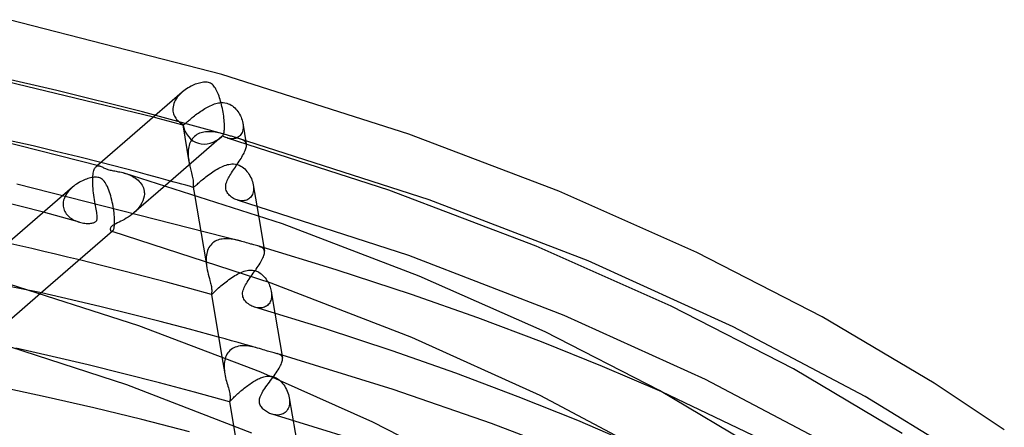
# Model space of a CAD drawing. Header units: millimetres. Extents: x -221 to 221, y -112 to 248.
# Tile 78 of 79: x 70 to 136, y 213 to 240. Entities that reach past the tile are written whole.
import ezdxf

# ---------------------------------------------------------------- set-up
doc = ezdxf.new("R2010")
doc.units = ezdxf.units.MM
doc.layers.add('HIDDEN', color=7, linetype='Continuous')
doc.layers.add('THICK', color=7, linetype='Continuous')

msp = doc.modelspace()

# ---------------------------------------------------------------- linework, layer by layer
at = {"layer": 'HIDDEN'}
for p, q in [((72.216, 235.326), (66.345, 236.655)), ((77.971, 233.887), (72.216, 235.326)), ((80.312, 234.86), (80.242, 234.759)), ((80.391, 234.958), (80.312, 234.86)), ((80.476, 235.052), (80.391, 234.958)), ((80.566, 235.142), (80.476, 235.052)), ((80.663, 235.228), (80.566, 235.142)), ((80.014, 234.104), (80.013, 234.09)), ((80.025, 234.215), (80.014, 234.104)), ((80.048, 234.327), (80.025, 234.215)), ((80.082, 234.438), (80.048, 234.327)), ((80.126, 234.547), (80.082, 234.438)), ((80.179, 234.654), (80.126, 234.547)), ((80.242, 234.759), (80.179, 234.654)), ((82.069, 234.042), (82.16, 234.098)), ((82.16, 234.098), (82.252, 234.152)), ((82.252, 234.152), (82.345, 234.204)), ((82.345, 234.204), (82.438, 234.253)), ((82.438, 234.253), (82.531, 234.298)), ((82.531, 234.298), (82.624, 234.34)), ((82.624, 234.34), (82.717, 234.378)), ((82.717, 234.378), (82.809, 234.412)), ((82.809, 234.412), (82.901, 234.442)), ((82.901, 234.442), (82.992, 234.466)), ((82.992, 234.466), (83.082, 234.485)), ((83.082, 234.485), (83.176, 234.5)), ((83.176, 234.5), (83.28, 234.508)), ((83.28, 234.508), (83.393, 234.508)), ((83.393, 234.508), (83.514, 234.495)), ((83.514, 234.495), (83.642, 234.466)), ((83.642, 234.466), (83.74, 234.433)), ((83.74, 234.433), (83.834, 234.391)), ((83.834, 234.391), (83.925, 234.34)), ((83.925, 234.34), (84.012, 234.282)), ((84.012, 234.282), (84.095, 234.216)), ((84.095, 234.216), (84.174, 234.145)), ((84.174, 234.145), (84.249, 234.067)), ((83.612, 232.34), (77.971, 233.887)), ((79.039, 233.443), (78.707, 233.534)), ((79.371, 233.352), (79.039, 233.443)), ((80.013, 234.09), (80.013, 234.076)), ((80.013, 234.076), (80.013, 234.062)), ((80.013, 234.062), (80.013, 234.048)), ((80.013, 234.048), (80.013, 234.034)), ((80.013, 234.034), (80.013, 234.02)), ((80.013, 234.02), (80.02, 233.931)), ((80.02, 233.931), (80.034, 233.843)), ((80.034, 233.843), (80.055, 233.758)), ((80.055, 233.758), (80.084, 233.676)), ((80.084, 233.676), (80.119, 233.597)), ((80.119, 233.597), (80.161, 233.521)), ((80.161, 233.521), (80.209, 233.449)), ((80.209, 233.449), (80.263, 233.38)), ((81.243, 233.436), (81.314, 233.495)), ((81.314, 233.495), (81.389, 233.555)), ((81.389, 233.555), (81.466, 233.616)), ((81.466, 233.616), (81.546, 233.678)), ((81.546, 233.678), (81.629, 233.74)), ((81.629, 233.74), (81.713, 233.802)), ((81.713, 233.802), (81.8, 233.864)), ((81.8, 233.864), (81.888, 233.924)), ((81.888, 233.924), (81.978, 233.984)), ((81.978, 233.984), (82.069, 234.042)), ((84.249, 234.067), (84.319, 233.986)), ((84.319, 233.986), (84.383, 233.9)), ((84.383, 233.9), (84.443, 233.812)), ((84.443, 233.812), (84.498, 233.72)), ((84.498, 233.72), (84.547, 233.626)), ((84.547, 233.626), (84.592, 233.53)), ((84.592, 233.53), (84.631, 233.431)), ((79.702, 233.26), (79.371, 233.352)), ((80.033, 233.168), (79.702, 233.26)), ((80.363, 233.076), (80.033, 233.168)), ((80.263, 233.38), (80.321, 233.314)), ((80.321, 233.314), (80.384, 233.253)), ((80.693, 232.983), (80.363, 233.076)), ((80.384, 233.253), (80.451, 233.195)), ((80.451, 233.195), (80.523, 233.141)), ((80.523, 233.141), (80.597, 233.091)), ((80.597, 233.091), (80.675, 233.045)), ((80.675, 233.045), (80.675, 233.037)), ((80.675, 233.037), (80.675, 233.03)), ((80.675, 233.03), (80.675, 233.024)), ((80.675, 233.024), (80.676, 233.018)), ((80.676, 233.018), (80.676, 233.012)), ((80.676, 233.012), (80.677, 233.007)), ((80.677, 233.007), (80.679, 233.001)), ((80.677, 233.007), (81.095, 230.535)), ((80.679, 233.001), (80.68, 232.996)), ((80.68, 232.996), (80.682, 232.991)), ((80.682, 232.991), (80.685, 232.988)), ((80.685, 232.988), (80.688, 232.985)), ((80.688, 232.985), (80.692, 232.984)), ((80.692, 232.984), (80.701, 232.984)), ((80.701, 232.984), (80.714, 232.988)), ((80.714, 232.988), (80.73, 232.997)), ((80.73, 232.997), (80.749, 233.011)), ((80.749, 233.011), (80.772, 233.029)), ((80.772, 233.029), (80.799, 233.051)), ((80.799, 233.051), (80.83, 233.078)), ((80.83, 233.078), (80.866, 233.11)), ((80.866, 233.11), (80.906, 233.145)), ((80.906, 233.145), (80.951, 233.185)), ((80.951, 233.185), (81, 233.229)), ((81, 233.229), (81.055, 233.276)), ((81.055, 233.276), (81.113, 233.327)), ((81.113, 233.327), (81.176, 233.38)), ((81.176, 233.38), (81.243, 233.436)), ((84.631, 233.431), (84.665, 233.332)), ((84.665, 233.332), (84.692, 233.231)), ((84.692, 233.231), (84.713, 233.131)), ((84.713, 233.131), (84.727, 233.034)), ((84.715, 233.121), (84.948, 231.742)), ((84.727, 233.034), (84.734, 232.938)), ((84.734, 232.845), (84.728, 232.754)), ((84.734, 232.938), (84.734, 232.845)), ((81.403, 232.165), (81.338, 232.089)), ((81.474, 232.234), (81.403, 232.165)), ((81.551, 232.296), (81.474, 232.234)), ((81.633, 232.352), (81.551, 232.296)), ((81.72, 232.4), (81.633, 232.352)), ((81.811, 232.441), (81.72, 232.4)), ((81.905, 232.475), (81.811, 232.441)), ((82.003, 232.502), (81.905, 232.475)), ((82.103, 232.523), (82.003, 232.502)), ((82.206, 232.538), (82.103, 232.523)), ((82.311, 232.547), (82.206, 232.538)), ((82.418, 232.551), (82.311, 232.547)), ((82.526, 232.549), (82.418, 232.551)), ((82.635, 232.543), (82.526, 232.549)), ((82.744, 232.532), (82.635, 232.543)), ((82.854, 232.517), (82.744, 232.532)), ((82.965, 232.498), (82.854, 232.517)), ((83.074, 232.477), (82.965, 232.498)), ((83.184, 232.453), (83.074, 232.477)), ((83.292, 232.426), (83.184, 232.453)), ((83.4, 232.399), (83.292, 232.426)), ((83.506, 232.37), (83.4, 232.399)), ((83.61, 232.34), (83.506, 232.37)), ((83.657, 232.128), (83.577, 232.157)), ((83.681, 232.32), (83.61, 232.34)), ((83.738, 232.105), (83.657, 232.128)), ((83.751, 232.299), (83.681, 232.32)), ((83.82, 232.279), (83.751, 232.299)), ((83.888, 232.259), (83.82, 232.279)), ((83.956, 232.24), (83.888, 232.259)), ((84.022, 232.22), (83.956, 232.24)), ((84.084, 232.202), (84.022, 232.22)), ((84.145, 232.185), (84.084, 232.202)), ((84.204, 232.168), (84.145, 232.185)), ((84.26, 232.152), (84.204, 232.168)), ((84.29, 232.127), (84.217, 232.103)), ((84.315, 232.137), (84.26, 232.152)), ((84.359, 232.159), (84.29, 232.127)), ((84.367, 232.122), (84.315, 232.137)), ((84.424, 232.199), (84.359, 232.159)), ((97.237, 227.982), (84.365, 232.122)), ((84.442, 232.099), (84.367, 232.122)), ((84.484, 232.246), (84.424, 232.199)), ((84.539, 232.301), (84.484, 232.246)), ((84.587, 232.362), (84.539, 232.301)), ((84.629, 232.429), (84.587, 232.362)), ((84.665, 232.503), (84.629, 232.429)), ((84.693, 232.582), (84.665, 232.503)), ((84.714, 232.666), (84.693, 232.582)), ((84.728, 232.754), (84.714, 232.666)), ((81.086, 231.527), (81.067, 231.422)), ((81.111, 231.631), (81.086, 231.527)), ((81.143, 231.731), (81.111, 231.631)), ((81.181, 231.828), (81.143, 231.731)), ((81.227, 231.92), (81.181, 231.828)), ((81.279, 232.007), (81.227, 231.92)), ((81.338, 232.089), (81.279, 232.007)), ((83.82, 232.088), (83.738, 232.105)), ((83.902, 232.077), (83.82, 232.088)), ((83.983, 232.073), (83.902, 232.077)), ((84.063, 232.076), (83.983, 232.073)), ((84.141, 232.086), (84.063, 232.076)), ((84.217, 232.103), (84.141, 232.086)), ((84.512, 232.078), (84.442, 232.099)), ((84.577, 232.056), (84.512, 232.078)), ((84.638, 232.033), (84.577, 232.056)), ((84.694, 232.009), (84.638, 232.033)), ((84.745, 231.983), (84.694, 232.009)), ((84.791, 231.955), (84.745, 231.983)), ((84.832, 231.924), (84.791, 231.955)), ((84.867, 231.891), (84.832, 231.924)), ((84.897, 231.854), (84.867, 231.891)), ((84.921, 231.813), (84.897, 231.854)), ((84.939, 231.769), (84.921, 231.813)), ((84.951, 231.72), (84.939, 231.769)), ((81.046, 231.205), (81.044, 231.094)), ((81.044, 231.094), (81.046, 230.983)), ((81.054, 231.314), (81.046, 231.205)), ((81.046, 230.983), (81.053, 230.871)), ((81.053, 230.871), (81.064, 230.758)), ((81.067, 231.422), (81.054, 231.314)), ((74.792, 230.122), (74.824, 230.167)), ((74.824, 230.167), (74.859, 230.202)), ((74.959, 230.289), (74.858, 230.201)), ((74.859, 230.202), (74.896, 230.228)), ((74.896, 230.228), (74.935, 230.247)), ((74.935, 230.247), (74.977, 230.257)), ((74.977, 230.257), (75.02, 230.26)), ((75.02, 230.26), (75.066, 230.256)), ((75.066, 230.256), (75.114, 230.245)), ((75.963, 230.276), (75.177, 230.477)), ((76.746, 230.073), (75.963, 230.276)), ((81.064, 230.758), (81.078, 230.646)), ((81.078, 230.646), (81.095, 230.534)), ((81.095, 230.534), (81.101, 230.502)), ((81.101, 230.502), (81.107, 230.47)), ((81.107, 230.47), (81.113, 230.438)), ((81.113, 230.438), (81.119, 230.406)), ((81.119, 230.406), (81.125, 230.374)), ((81.125, 230.374), (81.131, 230.342)), ((83.096, 230.096), (83.196, 230.147)), ((83.196, 230.147), (83.295, 230.194)), ((83.295, 230.194), (83.394, 230.238)), ((83.394, 230.238), (83.493, 230.276)), ((83.493, 230.276), (83.591, 230.309)), ((83.591, 230.309), (83.688, 230.337)), ((83.688, 230.337), (83.784, 230.358)), ((83.784, 230.358), (83.881, 230.373)), ((83.881, 230.373), (83.985, 230.382)), ((83.985, 230.382), (84.096, 230.382)), ((84.096, 230.382), (84.215, 230.369)), ((84.215, 230.369), (84.339, 230.341)), ((84.339, 230.341), (84.461, 230.298)), ((84.461, 230.298), (84.571, 230.245)), ((84.571, 230.245), (84.67, 230.183)), ((84.67, 230.183), (84.759, 230.117)), ((74.639, 229.449), (74.646, 229.562)), ((74.646, 229.562), (74.657, 229.667)), ((74.657, 229.667), (74.672, 229.764)), ((74.672, 229.764), (74.69, 229.854)), ((74.69, 229.854), (74.711, 229.935)), ((74.711, 229.935), (74.735, 230.007)), ((74.735, 230.007), (74.762, 230.069)), ((74.762, 230.069), (74.792, 230.122)), ((77.528, 229.868), (76.746, 230.073)), ((76.747, 229.773), (76.843, 229.744)), ((76.843, 229.744), (76.941, 229.711)), ((76.941, 229.711), (77.039, 229.673)), ((77.039, 229.673), (77.137, 229.632)), ((77.137, 229.632), (77.234, 229.586)), ((77.234, 229.586), (77.33, 229.535)), ((77.33, 229.535), (77.423, 229.48)), ((77.423, 229.48), (77.513, 229.421)), ((78.307, 229.66), (77.528, 229.868)), ((79.083, 229.451), (78.307, 229.66)), ((82.154, 229.458), (82.24, 229.526)), ((82.24, 229.526), (82.328, 229.594)), ((82.328, 229.594), (82.419, 229.662)), ((82.419, 229.662), (82.512, 229.729)), ((82.512, 229.729), (82.607, 229.795)), ((82.607, 229.795), (82.703, 229.86)), ((82.703, 229.86), (82.8, 229.922)), ((82.8, 229.922), (82.898, 229.983)), ((82.898, 229.983), (82.997, 230.041)), ((82.997, 230.041), (83.096, 230.096)), ((84.759, 230.117), (84.841, 230.046)), ((84.841, 230.046), (84.919, 229.968)), ((84.919, 229.968), (84.993, 229.884)), ((84.993, 229.884), (85.062, 229.795)), ((85.062, 229.795), (85.127, 229.702)), ((85.127, 229.702), (85.186, 229.605)), ((85.186, 229.605), (85.239, 229.505)), ((85.239, 229.505), (85.287, 229.403)), ((84.641, 225.186), (69.546, 229.023)), ((73.271, 228.827), (73.18, 228.744)), ((74.634, 229.214), (74.635, 229.362)), ((74.637, 229.06), (74.634, 229.214)), ((74.635, 229.362), (74.636, 229.377)), ((74.636, 229.391), (74.637, 229.406)), ((74.636, 229.377), (74.636, 229.391)), ((74.637, 229.421), (74.638, 229.435)), ((74.637, 229.406), (74.637, 229.421)), ((74.644, 228.903), (74.637, 229.06)), ((74.638, 229.435), (74.639, 229.449)), ((74.655, 228.746), (74.644, 228.903)), ((79.514, 228.941), (77.39, 227.102)), ((77.513, 229.421), (77.598, 229.357)), ((77.598, 229.357), (77.679, 229.288)), ((77.679, 229.288), (77.755, 229.214)), ((77.755, 229.214), (77.825, 229.134)), ((77.825, 229.134), (77.889, 229.05)), ((77.889, 229.05), (77.946, 228.962)), ((77.946, 228.962), (77.995, 228.868)), ((77.995, 228.868), (78.035, 228.77)), ((79.858, 229.239), (79.083, 229.451)), ((81.384, 228.828), (81.384, 228.824)), ((81.384, 228.824), (81.385, 228.821)), ((81.385, 228.821), (81.386, 228.818)), ((81.386, 228.818), (81.388, 228.816)), ((81.387, 228.814), (81.386, 228.814)), ((81.389, 228.813), (81.387, 228.814)), ((81.388, 228.816), (81.389, 228.814)), ((81.389, 228.814), (81.391, 228.813)), ((81.39, 228.813), (81.389, 228.813)), ((81.391, 228.813), (81.39, 228.813)), ((81.391, 228.813), (81.399, 228.812)), ((81.392, 228.812), (81.391, 228.813)), ((81.394, 228.812), (81.392, 228.812)), ((81.399, 228.812), (81.411, 228.816)), ((81.411, 228.816), (81.426, 228.825)), ((81.426, 228.825), (81.445, 228.84)), ((81.445, 228.84), (81.469, 228.86)), ((81.469, 228.86), (81.497, 228.885)), ((81.497, 228.885), (81.53, 228.916)), ((81.53, 228.916), (81.569, 228.951)), ((81.569, 228.951), (81.613, 228.992)), ((81.613, 228.992), (81.663, 229.038)), ((81.663, 229.038), (81.719, 229.088)), ((81.719, 229.088), (81.779, 229.143)), ((81.779, 229.143), (81.845, 229.201)), ((81.845, 229.201), (81.916, 229.262)), ((81.916, 229.262), (81.991, 229.326)), ((81.991, 229.326), (82.071, 229.391)), ((82.071, 229.391), (82.154, 229.458)), ((85.287, 229.403), (85.328, 229.3)), ((85.328, 229.3), (85.363, 229.195)), ((85.363, 229.195), (85.392, 229.091)), ((85.392, 229.091), (85.414, 228.986)), ((85.414, 228.986), (85.428, 228.887)), ((85.415, 228.979), (85.653, 227.569)), ((85.428, 228.887), (85.435, 228.789)), ((72.751, 228.162), (72.707, 228.053)), ((72.804, 228.268), (72.751, 228.162)), ((72.866, 228.371), (72.804, 228.268)), ((72.935, 228.47), (72.866, 228.371)), ((73.011, 228.566), (72.935, 228.47)), ((73.093, 228.657), (73.011, 228.566)), ((73.18, 228.744), (73.093, 228.657)), ((74.67, 228.59), (74.655, 228.746)), ((74.687, 228.435), (74.67, 228.59)), ((74.706, 228.283), (74.687, 228.435)), ((74.727, 228.133), (74.706, 228.283)), ((78.035, 228.77), (78.066, 228.667)), ((78.086, 228.214), (78.053, 228.063)), ((78.066, 228.667), (78.088, 228.56)), ((78.099, 228.362), (78.086, 228.214)), ((78.088, 228.56), (78.098, 228.45)), ((78.098, 228.45), (78.099, 228.436)), ((78.099, 228.436), (78.099, 228.421)), ((78.099, 228.421), (78.1, 228.406)), ((78.1, 228.377), (78.099, 228.362)), ((78.1, 228.406), (78.1, 228.392)), ((78.1, 228.392), (78.1, 228.377)), ((81.468, 228.329), (82.219, 223.884)), ((85.281, 228.198), (85.23, 228.135)), ((85.325, 228.267), (85.281, 228.198)), ((85.361, 228.342), (85.325, 228.267)), ((85.391, 228.424), (85.361, 228.342)), ((85.413, 228.51), (85.391, 228.424)), ((85.428, 228.6), (85.413, 228.51)), ((85.435, 228.693), (85.428, 228.6)), ((85.435, 228.789), (85.435, 228.693)), ((72.638, 227.703), (72.637, 227.689)), ((72.637, 227.689), (72.637, 227.674)), ((72.637, 227.674), (72.637, 227.66)), ((72.637, 227.66), (72.637, 227.646)), ((72.637, 227.646), (72.637, 227.632)), ((72.637, 227.632), (72.644, 227.541)), ((72.65, 227.829), (72.638, 227.717)), ((72.638, 227.717), (72.638, 227.703)), ((72.644, 227.541), (72.659, 227.451)), ((72.673, 227.942), (72.65, 227.829)), ((72.707, 228.053), (72.673, 227.942)), ((74.75, 227.988), (74.727, 228.133)), ((74.773, 227.848), (74.75, 227.988)), ((74.797, 227.713), (74.773, 227.848)), ((74.821, 227.583), (74.797, 227.713)), ((74.844, 227.459), (74.821, 227.583)), ((77.851, 227.622), (77.753, 227.483)), ((77.935, 227.766), (77.851, 227.622)), ((78.003, 227.913), (77.935, 227.766)), ((78.053, 228.063), (78.003, 227.913)), ((84.411, 227.942), (84.33, 227.965)), ((84.494, 227.924), (84.411, 227.942)), ((84.577, 227.913), (84.494, 227.924)), ((84.659, 227.908), (84.577, 227.913)), ((84.741, 227.91), (84.659, 227.908)), ((84.82, 227.92), (84.741, 227.91)), ((84.898, 227.936), (84.82, 227.92)), ((84.973, 227.961), (84.898, 227.936)), ((85.044, 227.993), (84.973, 227.961)), ((85.111, 228.032), (85.044, 227.993)), ((85.173, 228.08), (85.111, 228.032)), ((85.23, 228.135), (85.173, 228.08)), ((107.901, 223.868), (97.237, 227.982)), ((71.733, 227.035), (71.329, 227.145)), ((72.137, 226.924), (71.733, 227.035)), ((72.539, 226.813), (72.137, 226.924)), ((72.659, 227.451), (72.682, 227.362)), ((72.682, 227.362), (72.713, 227.277)), ((72.713, 227.277), (72.752, 227.194)), ((72.752, 227.194), (72.798, 227.115)), ((72.798, 227.115), (72.85, 227.038)), ((72.85, 227.038), (72.91, 226.966)), ((72.91, 226.966), (72.975, 226.897)), ((72.975, 226.897), (73.045, 226.833)), ((73.045, 226.833), (73.121, 226.773)), ((74.866, 227.341), (74.844, 227.459)), ((74.886, 227.23), (74.866, 227.341)), ((74.904, 227.125), (74.886, 227.23)), ((74.919, 227.029), (74.904, 227.125)), ((74.93, 226.94), (74.919, 227.029)), ((74.937, 226.859), (74.93, 226.94)), ((74.938, 226.785), (74.937, 226.859)), ((77.138, 226.905), (77.011, 226.818)), ((77.264, 226.999), (77.138, 226.905)), ((77.387, 227.1), (77.264, 226.999)), ((77.519, 227.221), (77.387, 227.1)), ((77.642, 227.349), (77.519, 227.221)), ((77.753, 227.483), (77.642, 227.349)), ((85.764, 226.915), (86.166, 224.535)), ((72.941, 226.701), (72.539, 226.813)), ((73.342, 226.589), (72.941, 226.701)), ((73.121, 226.773), (73.202, 226.717)), ((73.202, 226.717), (73.286, 226.665)), ((73.286, 226.665), (73.374, 226.618)), ((73.743, 226.476), (73.342, 226.589)), ((73.374, 226.618), (73.464, 226.576)), ((73.464, 226.576), (73.556, 226.538)), ((73.556, 226.538), (73.649, 226.505)), ((73.649, 226.505), (73.743, 226.476)), ((73.743, 226.476), (73.834, 226.452)), ((73.834, 226.452), (73.926, 226.432)), ((73.926, 226.432), (74.016, 226.416)), ((74.016, 226.416), (74.105, 226.404)), ((74.105, 226.404), (74.192, 226.396)), ((74.192, 226.396), (74.277, 226.391)), ((74.277, 226.391), (74.359, 226.39)), ((74.359, 226.39), (74.437, 226.393)), ((74.437, 226.393), (74.511, 226.399)), ((74.511, 226.399), (74.58, 226.409)), ((74.58, 226.409), (74.64, 226.422)), ((74.64, 226.422), (74.692, 226.437)), ((74.692, 226.437), (74.737, 226.454)), ((74.737, 226.454), (74.775, 226.473)), ((74.775, 226.473), (74.807, 226.493)), ((74.807, 226.493), (74.836, 226.515)), ((74.836, 226.515), (74.86, 226.539)), ((74.86, 226.539), (74.881, 226.566)), ((74.881, 226.566), (74.898, 226.595)), ((74.898, 226.595), (74.913, 226.629)), ((74.913, 226.629), (74.925, 226.671)), ((74.925, 226.671), (74.934, 226.722)), ((74.934, 226.722), (74.938, 226.785)), ((75.882, 226.169), (75.853, 226.134)), ((75.92, 226.205), (75.882, 226.169)), ((75.968, 226.242), (75.92, 226.205)), ((76.029, 226.281), (75.968, 226.242)), ((76.104, 226.325), (76.029, 226.281)), ((76.195, 226.372), (76.104, 226.325)), ((76.296, 226.423), (76.195, 226.372)), ((76.405, 226.477), (76.296, 226.423)), ((76.519, 226.535), (76.405, 226.477)), ((76.637, 226.597), (76.519, 226.535)), ((76.759, 226.664), (76.637, 226.597)), ((76.884, 226.738), (76.759, 226.664)), ((77.011, 226.818), (76.884, 226.738)), ((75.812, 226.038), (75.81, 226.013)), ((75.81, 226.013), (75.81, 225.99)), ((75.81, 225.99), (75.813, 225.969)), ((75.819, 226.067), (75.812, 226.038)), ((75.813, 225.969), (75.818, 225.949)), ((75.818, 225.949), (75.825, 225.929)), ((75.832, 226.1), (75.819, 226.067)), ((75.825, 225.929), (75.834, 225.912)), ((75.853, 226.134), (75.832, 226.1)), ((75.834, 225.912), (75.844, 225.896)), ((75.844, 225.896), (75.855, 225.882)), ((75.855, 225.882), (75.868, 225.87)), ((75.868, 225.87), (75.882, 225.861)), ((75.882, 225.861), (75.896, 225.854)), ((75.896, 225.854), (75.908, 225.852)), ((75.904, 225.852), (75.898, 225.854)), ((75.911, 225.85), (75.904, 225.852)), ((75.908, 225.852), (75.921, 225.851)), ((75.917, 225.848), (75.911, 225.85)), ((75.923, 225.846), (75.917, 225.848)), ((75.921, 225.851), (75.933, 225.853)), ((75.929, 225.845), (75.923, 225.846)), ((75.936, 225.843), (75.929, 225.845)), ((75.933, 225.853), (75.946, 225.857)), ((75.946, 225.857), (75.958, 225.864)), ((75.958, 225.864), (75.97, 225.873)), ((69.731, 224.88), (68.925, 225.063)), ((70.536, 224.696), (69.731, 224.88)), ((82.495, 224.855), (82.44, 224.767)), ((82.556, 224.936), (82.495, 224.855)), ((82.624, 225.01), (82.556, 224.936)), ((82.698, 225.077), (82.624, 225.01)), ((82.776, 225.136), (82.698, 225.077)), ((82.86, 225.189), (82.776, 225.136)), ((82.947, 225.233), (82.86, 225.189)), ((83.038, 225.271), (82.947, 225.233)), ((83.132, 225.302), (83.038, 225.271)), ((83.228, 225.326), (83.132, 225.302)), ((83.327, 225.344), (83.228, 225.326)), ((83.428, 225.356), (83.327, 225.344)), ((83.53, 225.362), (83.428, 225.356)), ((83.632, 225.364), (83.53, 225.362)), ((83.735, 225.36), (83.632, 225.364)), ((83.838, 225.353), (83.735, 225.36)), ((83.941, 225.341), (83.838, 225.353)), ((84.043, 225.326), (83.941, 225.341)), ((84.145, 225.308), (84.043, 225.326)), ((84.246, 225.287), (84.145, 225.308)), ((84.346, 225.264), (84.246, 225.287)), ((84.445, 225.24), (84.346, 225.264)), ((84.544, 225.213), (84.445, 225.24)), ((84.641, 225.186), (84.544, 225.213)), ((84.746, 225.156), (84.641, 225.186)), ((84.85, 225.125), (84.746, 225.156)), ((84.951, 225.094), (84.85, 225.125)), ((85.05, 225.064), (84.951, 225.094)), ((85.147, 225.035), (85.05, 225.064)), ((85.241, 225.008), (85.147, 225.035)), ((85.308, 224.989), (85.241, 225.008)), ((85.382, 224.968), (85.308, 224.989)), ((85.46, 224.947), (85.382, 224.968)), ((85.542, 224.924), (85.46, 224.947)), ((85.627, 224.901), (85.542, 224.924)), ((85.711, 224.877), (85.627, 224.901)), ((85.79, 224.853), (85.711, 224.877)), ((90.988, 223.272), (85.711, 224.877)), ((85.861, 224.829), (85.79, 224.853)), ((71.186, 221.729), (55.979, 224.744)), ((71.338, 224.509), (70.536, 224.696)), ((72.139, 224.32), (71.338, 224.509)), ((72.938, 224.129), (72.139, 224.32)), ((82.271, 224.248), (82.258, 224.134)), ((82.291, 224.36), (82.271, 224.248)), ((82.317, 224.468), (82.291, 224.36)), ((82.351, 224.573), (82.317, 224.468)), ((82.392, 224.673), (82.351, 224.573)), ((82.44, 224.767), (82.392, 224.673)), ((85.924, 224.803), (85.861, 224.829)), ((85.98, 224.776), (85.924, 224.803)), ((86.028, 224.746), (85.98, 224.776)), ((86.07, 224.712), (86.028, 224.746)), ((86.105, 224.675), (86.07, 224.712)), ((86.098, 224.151), (86.126, 224.227)), ((86.132, 224.634), (86.105, 224.675)), ((86.126, 224.227), (86.147, 224.299)), ((86.152, 224.588), (86.132, 224.634)), ((86.147, 224.299), (86.162, 224.366)), ((86.166, 224.537), (86.152, 224.588)), ((86.162, 224.366), (86.17, 224.428)), ((86.171, 224.485), (86.166, 224.537)), ((86.17, 224.428), (86.171, 224.485)), ((73.734, 223.936), (72.938, 224.129)), ((82.252, 224.017), (82.251, 223.898)), ((82.251, 223.898), (82.256, 223.779)), ((82.258, 224.134), (82.252, 224.017)), ((82.256, 223.779), (82.266, 223.658)), ((82.266, 223.658), (82.28, 223.537)), ((82.28, 223.537), (82.299, 223.415)), ((85.687, 223.425), (85.751, 223.521)), ((85.751, 223.521), (85.812, 223.617)), ((85.812, 223.617), (85.871, 223.712)), ((85.871, 223.712), (85.926, 223.805)), ((85.926, 223.805), (85.977, 223.897)), ((85.977, 223.897), (86.023, 223.985)), ((86.023, 223.985), (86.064, 224.07)), ((86.064, 224.07), (86.098, 224.151)), ((117.649, 219.453), (107.901, 223.868)), ((84.079, 222.819), (84.181, 222.882)), ((84.181, 222.882), (84.285, 222.942)), ((84.285, 222.942), (84.389, 222.999)), ((84.389, 222.999), (84.492, 223.051)), ((84.492, 223.051), (84.595, 223.099)), ((84.595, 223.099), (84.698, 223.141)), ((84.698, 223.141), (84.8, 223.178)), ((84.8, 223.178), (84.901, 223.208)), ((84.901, 223.208), (85.001, 223.232)), ((85.001, 223.232), (85.099, 223.249)), ((85.099, 223.249), (85.193, 223.257)), ((85.193, 223.257), (85.284, 223.259)), ((85.284, 223.259), (85.373, 223.253)), ((85.284, 222.85), (85.351, 222.945)), ((85.351, 222.945), (85.418, 223.04)), ((85.373, 223.253), (85.459, 223.239)), ((85.418, 223.04), (85.486, 223.135)), ((85.459, 223.239), (85.543, 223.219)), ((85.486, 223.135), (85.554, 223.231)), ((85.543, 223.219), (85.629, 223.19)), ((85.554, 223.231), (85.621, 223.328)), ((85.621, 223.328), (85.687, 223.425)), ((85.629, 223.19), (85.712, 223.154)), ((85.712, 223.154), (85.793, 223.11)), ((85.793, 223.11), (85.872, 223.06)), ((85.872, 223.06), (85.948, 223.003)), ((85.948, 223.003), (86.021, 222.94)), ((86.021, 222.94), (86.09, 222.873)), ((86.09, 222.873), (86.156, 222.801)), ((96.046, 221.614), (90.988, 223.272)), ((83.238, 222.189), (83.32, 222.258)), ((83.32, 222.258), (83.406, 222.329)), ((83.406, 222.329), (83.495, 222.401)), ((83.495, 222.401), (83.587, 222.473)), ((83.587, 222.473), (83.681, 222.544)), ((83.681, 222.544), (83.778, 222.615)), ((83.778, 222.615), (83.877, 222.685)), ((83.877, 222.685), (83.977, 222.753)), ((83.977, 222.753), (84.079, 222.819)), ((86.156, 222.801), (86.219, 222.726)), ((86.219, 222.726), (86.277, 222.648)), ((86.277, 222.648), (86.331, 222.567)), ((86.331, 222.567), (86.383, 222.482)), ((86.383, 222.482), (86.43, 222.395)), ((86.43, 222.395), (86.474, 222.305)), ((86.474, 222.305), (86.513, 222.213)), ((86.513, 222.213), (86.548, 222.119)), ((71.135, 221.685), (69.015, 219.849)), ((82.603, 221.612), (82.604, 221.611)), ((82.604, 221.611), (82.604, 221.609)), ((82.604, 221.609), (82.605, 221.608)), ((82.605, 221.606), (82.604, 221.607)), ((82.605, 221.608), (82.605, 221.607)), ((82.605, 221.607), (82.606, 221.606)), ((82.606, 221.606), (82.605, 221.606)), ((82.605, 221.606), (82.605, 221.606)), ((82.606, 221.606), (82.607, 221.606)), ((82.607, 221.606), (82.606, 221.606)), ((82.606, 221.606), (82.606, 221.606)), ((82.607, 221.606), (82.613, 221.607)), ((82.607, 221.606), (82.607, 221.606)), ((82.613, 221.607), (82.623, 221.612)), ((82.623, 221.612), (82.635, 221.622)), ((82.635, 221.622), (82.652, 221.638)), ((82.652, 221.638), (82.672, 221.658)), ((82.672, 221.658), (82.697, 221.683)), ((82.697, 221.683), (82.727, 221.713)), ((82.727, 221.713), (82.762, 221.747)), ((82.762, 221.747), (82.802, 221.787)), ((82.802, 221.787), (82.847, 221.832)), ((82.847, 221.832), (82.899, 221.881)), ((82.899, 221.881), (82.955, 221.935)), ((82.955, 221.935), (83.018, 221.994)), ((83.018, 221.994), (83.086, 222.056)), ((83.086, 222.056), (83.16, 222.121)), ((83.16, 222.121), (83.238, 222.189)), ((86.548, 222.119), (86.579, 222.023)), ((86.579, 222.023), (86.604, 221.927)), ((86.604, 221.927), (86.623, 221.83)), ((86.623, 221.83), (86.636, 221.737)), ((86.624, 221.826), (86.871, 220.361)), ((86.636, 221.737), (86.644, 221.645)), ((86.645, 221.554), (86.641, 221.465)), ((86.644, 221.645), (86.645, 221.554)), ((100.487, 220.048), (96.046, 221.614)), ((86.366, 220.887), (86.304, 220.84)), ((86.423, 220.941), (86.366, 220.887)), ((86.474, 221.001), (86.423, 220.941)), ((86.519, 221.066), (86.474, 221.001)), ((86.557, 221.138), (86.519, 221.066)), ((86.588, 221.214), (86.557, 221.138)), ((86.612, 221.294), (86.588, 221.214)), ((86.63, 221.378), (86.612, 221.294)), ((86.641, 221.465), (86.63, 221.378)), ((85.588, 220.747), (85.502, 220.77)), ((85.674, 220.729), (85.588, 220.747)), ((85.76, 220.719), (85.674, 220.729)), ((85.845, 220.714), (85.76, 220.719)), ((85.929, 220.717), (85.845, 220.714)), ((86.01, 220.727), (85.929, 220.717)), ((86.089, 220.744), (86.01, 220.727)), ((86.164, 220.769), (86.089, 220.744)), ((86.236, 220.801), (86.164, 220.769)), ((86.304, 220.84), (86.236, 220.801)), ((104.767, 218.433), (100.487, 220.048)), ((126.506, 214.765), (117.649, 219.453)), ((83.525, 218.635), (83.086, 218.756)), ((83.963, 218.514), (83.525, 218.635)), ((84.401, 218.392), (83.963, 218.514)), ((84.838, 218.269), (84.401, 218.392)), ((85.274, 218.146), (84.838, 218.269)), ((108.877, 216.78), (104.767, 218.433)), ((71.903, 217.461), (69.464, 218.016)), ((83.646, 217.599), (83.597, 217.504)), ((83.703, 217.689), (83.646, 217.599)), ((83.769, 217.773), (83.703, 217.689)), ((83.842, 217.85), (83.769, 217.773)), ((83.923, 217.919), (83.842, 217.85)), ((84.01, 217.98), (83.923, 217.919)), ((84.104, 218.033), (84.01, 217.98)), ((84.204, 218.077), (84.104, 218.033)), ((84.308, 218.113), (84.204, 218.077)), ((84.416, 218.14), (84.308, 218.113)), ((84.527, 218.16), (84.416, 218.14)), ((84.642, 218.172), (84.527, 218.16)), ((84.759, 218.176), (84.642, 218.172)), ((84.877, 218.174), (84.759, 218.176)), ((84.996, 218.166), (84.877, 218.174)), ((85.116, 218.152), (84.996, 218.166)), ((85.235, 218.134), (85.116, 218.152)), ((85.354, 218.111), (85.235, 218.134)), ((85.709, 218.022), (85.274, 218.146)), ((85.471, 218.084), (85.354, 218.111)), ((85.589, 218.055), (85.471, 218.084)), ((85.705, 218.023), (85.589, 218.055)), ((85.833, 217.985), (85.705, 218.023)), ((85.959, 217.946), (85.833, 217.985)), ((86.082, 217.908), (85.959, 217.946)), ((86.194, 217.872), (86.082, 217.908)), ((86.293, 217.841), (86.194, 217.872)), ((86.382, 217.814), (86.293, 217.841)), ((86.461, 217.791), (86.382, 217.814)), ((86.557, 217.764), (86.461, 217.791)), ((86.647, 217.74), (86.557, 217.764)), ((86.732, 217.718), (86.647, 217.74)), ((86.812, 217.698), (86.732, 217.718)), ((86.886, 217.679), (86.812, 217.698)), ((86.955, 217.661), (86.886, 217.679)), ((87.019, 217.643), (86.955, 217.661)), ((87.072, 217.628), (87.017, 217.644)), ((87.076, 217.626), (87.019, 217.643)), ((87.127, 217.612), (87.072, 217.628)), ((87.129, 217.607), (87.076, 217.626)), ((87.182, 217.596), (87.127, 217.612)), ((87.177, 217.587), (87.129, 217.607)), ((87.222, 217.564), (87.177, 217.587)), ((87.237, 217.58), (87.182, 217.596)), ((87.292, 217.564), (87.237, 217.58)), ((74.325, 216.886), (71.903, 217.461)), ((83.308, 217.44), (83.502, 216.292)), ((83.465, 216.974), (83.458, 216.861)), ((83.477, 217.084), (83.465, 216.974)), ((83.496, 217.193), (83.477, 217.084)), ((83.522, 217.3), (83.496, 217.193)), ((83.555, 217.404), (83.522, 217.3)), ((83.597, 217.504), (83.555, 217.404)), ((87.261, 217.539), (87.222, 217.564)), ((87.296, 217.51), (87.261, 217.539)), ((87.347, 217.547), (87.292, 217.564)), ((87.326, 217.478), (87.296, 217.51)), ((87.35, 217.441), (87.326, 217.478)), ((87.368, 217.4), (87.35, 217.441)), ((87.38, 217.355), (87.368, 217.4)), ((76.729, 216.292), (74.325, 216.886)), ((79.114, 215.679), (76.729, 216.292)), ((83.458, 216.861), (83.458, 216.748)), ((83.458, 216.748), (83.462, 216.634)), ((83.462, 216.634), (83.472, 216.52)), ((83.472, 216.52), (83.485, 216.406)), ((83.485, 216.406), (83.502, 216.292)), ((83.502, 216.292), (83.526, 216.164)), ((112.866, 215.071), (108.877, 216.78)), ((81.479, 215.048), (79.114, 215.679)), ((83.526, 216.164), (83.554, 216.038)), ((83.554, 216.038), (83.583, 215.914)), ((83.583, 215.914), (83.615, 215.794)), ((83.615, 215.794), (83.648, 215.677)), ((83.648, 215.677), (83.68, 215.564)), ((85.119, 215.558), (85.199, 215.613)), ((85.199, 215.613), (85.278, 215.667)), ((85.278, 215.667), (85.358, 215.719)), ((85.358, 215.719), (85.439, 215.769)), ((85.439, 215.769), (85.518, 215.816)), ((85.518, 215.816), (85.597, 215.861)), ((85.597, 215.861), (85.676, 215.903)), ((85.676, 215.903), (85.754, 215.942)), ((85.754, 215.942), (85.831, 215.978)), ((85.831, 215.978), (85.907, 216.011)), ((85.907, 216.011), (85.982, 216.04)), ((85.982, 216.04), (86.057, 216.066)), ((86.057, 216.066), (86.13, 216.088)), ((86.13, 216.088), (86.211, 216.108)), ((86.211, 216.108), (86.304, 216.126)), ((86.304, 216.126), (86.406, 216.136)), ((86.343, 215.518), (86.421, 215.623)), ((86.406, 216.136), (86.516, 216.138)), ((86.421, 215.623), (86.5, 215.73)), ((86.5, 215.73), (86.58, 215.838)), ((86.516, 216.138), (86.631, 216.126)), ((86.58, 215.838), (86.659, 215.945)), ((86.631, 216.126), (86.746, 216.1)), ((86.659, 215.945), (86.738, 216.053)), ((86.746, 216.1), (86.851, 216.064)), ((86.851, 216.064), (86.953, 216.015)), ((86.953, 216.015), (87.051, 215.955)), ((87.051, 215.955), (87.144, 215.887)), ((87.144, 215.887), (87.231, 215.81)), ((87.231, 215.81), (87.313, 215.727)), ((87.313, 215.727), (87.388, 215.64)), ((87.388, 215.64), (87.459, 215.548)), ((83.823, 214.399), (81.479, 215.048)), ((83.68, 215.564), (83.712, 215.455)), ((83.712, 215.455), (83.743, 215.351)), ((83.743, 215.351), (83.772, 215.249)), ((83.772, 215.249), (83.798, 215.151)), ((83.798, 215.151), (83.82, 215.057)), ((83.82, 215.057), (83.839, 214.97)), ((83.839, 214.97), (83.852, 214.888)), ((84.314, 214.901), (84.377, 214.959)), ((84.377, 214.959), (84.444, 215.019)), ((84.444, 215.019), (84.512, 215.079)), ((84.512, 215.079), (84.584, 215.141)), ((84.584, 215.141), (84.657, 215.202)), ((84.657, 215.202), (84.731, 215.263)), ((84.731, 215.263), (84.807, 215.324)), ((84.807, 215.324), (84.884, 215.384)), ((84.884, 215.384), (84.962, 215.443)), ((84.962, 215.443), (85.04, 215.501)), ((85.04, 215.501), (85.119, 215.558)), ((85.915, 214.83), (85.96, 214.925)), ((85.96, 214.925), (86.01, 215.019)), ((86.01, 215.019), (86.067, 215.114)), ((86.067, 215.114), (86.13, 215.212)), ((86.13, 215.212), (86.197, 215.312)), ((86.197, 215.312), (86.269, 215.414)), ((86.269, 215.414), (86.343, 215.518)), ((87.459, 215.548), (87.525, 215.451)), ((87.525, 215.451), (87.587, 215.349)), ((87.587, 215.349), (87.643, 215.243)), ((87.643, 215.243), (87.694, 215.134)), ((87.694, 215.134), (87.739, 215.022)), ((87.739, 215.022), (87.777, 214.908)), ((83.823, 214.407), (83.822, 214.4)), ((83.822, 214.4), (83.822, 214.4)), ((83.822, 214.4), (83.822, 214.4)), ((83.822, 214.4), (83.822, 214.4)), ((83.822, 214.4), (83.823, 214.4)), ((83.822, 214.4), (84.089, 212.82)), ((83.826, 214.418), (83.823, 214.407)), ((83.823, 214.4), (83.823, 214.399)), ((83.823, 214.399), (83.826, 214.4)), ((83.823, 214.399), (83.823, 214.399)), ((83.83, 214.434), (83.826, 214.418)), ((83.826, 214.4), (83.831, 214.404)), ((83.836, 214.455), (83.83, 214.434)), ((83.831, 214.404), (83.84, 214.413)), ((83.843, 214.481), (83.836, 214.455)), ((83.84, 214.413), (83.852, 214.427)), ((83.85, 214.512), (83.843, 214.481)), ((83.856, 214.548), (83.85, 214.512)), ((83.852, 214.888), (83.861, 214.815)), ((83.852, 214.427), (83.867, 214.444)), ((83.862, 214.589), (83.856, 214.548)), ((83.861, 214.815), (83.866, 214.748)), ((83.866, 214.635), (83.862, 214.589)), ((83.866, 214.748), (83.867, 214.688)), ((83.867, 214.688), (83.866, 214.635)), ((83.867, 214.444), (83.887, 214.467)), ((83.887, 214.467), (83.91, 214.493)), ((83.91, 214.493), (83.938, 214.524)), ((83.938, 214.524), (83.97, 214.559)), ((83.97, 214.559), (84.007, 214.598)), ((84.007, 214.598), (84.048, 214.641)), ((84.048, 214.641), (84.093, 214.687)), ((84.093, 214.687), (84.143, 214.737)), ((84.143, 214.737), (84.196, 214.789)), ((84.196, 214.789), (84.253, 214.844)), ((84.253, 214.844), (84.314, 214.901)), ((85.828, 214.462), (85.832, 214.531)), ((85.832, 214.394), (85.828, 214.462)), ((85.832, 214.531), (85.841, 214.599)), ((85.843, 214.326), (85.832, 214.394)), ((85.841, 214.599), (85.857, 214.667)), ((85.861, 214.258), (85.843, 214.326)), ((85.857, 214.667), (85.878, 214.735)), ((85.878, 214.735), (85.915, 214.83)), ((87.777, 214.908), (87.808, 214.793)), ((87.808, 214.793), (87.832, 214.678)), ((87.832, 214.678), (87.847, 214.567)), ((87.833, 214.673), (88.462, 210.949)), ((87.854, 214.352), (87.845, 214.248)), ((87.847, 214.567), (87.855, 214.458)), ((87.855, 214.458), (87.854, 214.352)), ((133.608, 210.437), (126.506, 214.765)), ((85.887, 214.192), (85.861, 214.258)), ((85.92, 214.128), (85.887, 214.192)), ((85.959, 214.065), (85.92, 214.128)), ((86.004, 214.006), (85.959, 214.065)), ((86.054, 213.949), (86.004, 214.006)), ((86.108, 213.895), (86.054, 213.949)), ((86.166, 213.845), (86.108, 213.895)), ((86.228, 213.797), (86.166, 213.845)), ((86.294, 213.752), (86.228, 213.797)), ((86.364, 213.709), (86.294, 213.752)), ((86.437, 213.67), (86.364, 213.709)), ((86.513, 213.635), (86.437, 213.67)), ((86.591, 213.604), (86.513, 213.635)), ((86.671, 213.577), (86.591, 213.604)), ((87.417, 213.604), (87.341, 213.572)), ((87.489, 213.644), (87.417, 213.604)), ((87.557, 213.692), (87.489, 213.644)), ((87.619, 213.749), (87.557, 213.692)), ((87.675, 213.814), (87.619, 213.749)), ((87.725, 213.888), (87.675, 213.814)), ((87.767, 213.969), (87.725, 213.888)), ((87.801, 214.056), (87.767, 213.969)), ((87.827, 214.15), (87.801, 214.056)), ((87.845, 214.248), (87.827, 214.15)), ((86.756, 213.554), (86.671, 213.577)), ((89.448, 212.738), (86.68, 213.574)), ((86.841, 213.537), (86.756, 213.554)), ((86.927, 213.526), (86.841, 213.537)), ((87.012, 213.521), (86.927, 213.526)), ((87.097, 213.523), (87.012, 213.521)), ((87.18, 213.532), (87.097, 213.523)), ((87.262, 213.548), (87.18, 213.532)), ((87.341, 213.572), (87.262, 213.548)), ((92.201, 211.871), (89.448, 212.738))]:
    msp.add_line(p, q, dxfattribs=at)
for start_param, end_param in [(2.301533, 3.187055), (-3.09613, -2.238475)]:
    msp.add_ellipse((82.507, 234.18), major_axis=(0.855, 2.379), ratio=0.712319, start_param=start_param, end_param=end_param, dxfattribs=at)
at = {"layer": 'THICK'}
for p, q in [((83.305, 236.398), (69.028, 240.073)), ((78.707, 233.534), (64.236, 237.031)), ((95.856, 232.391), (83.305, 236.398)), ((80.939, 235.433), (80.844, 235.368)), ((81.037, 235.494), (80.939, 235.433)), ((81.135, 235.551), (81.037, 235.494)), ((81.234, 235.603), (81.135, 235.551)), ((81.332, 235.651), (81.234, 235.603)), ((81.428, 235.693), (81.332, 235.651)), ((81.524, 235.732), (81.428, 235.693)), ((81.617, 235.765), (81.524, 235.732)), ((81.707, 235.794), (81.617, 235.765)), ((81.795, 235.819), (81.707, 235.794)), ((81.883, 235.841), (81.795, 235.819)), ((81.973, 235.858), (81.883, 235.841)), ((82.064, 235.871), (81.973, 235.858)), ((82.154, 235.879), (82.064, 235.871)), ((82.241, 235.88), (82.154, 235.879)), ((82.326, 235.874), (82.241, 235.88)), ((82.408, 235.859), (82.326, 235.874)), ((82.484, 235.836), (82.408, 235.859)), ((82.554, 235.805), (82.484, 235.836)), ((82.616, 235.766), (82.554, 235.805)), ((82.672, 235.722), (82.616, 235.766)), ((82.724, 235.672), (82.672, 235.722)), ((82.774, 235.615), (82.724, 235.672)), ((82.822, 235.551), (82.774, 235.615)), ((82.868, 235.48), (82.822, 235.551)), ((82.912, 235.403), (82.868, 235.48)), ((80.641, 235.209), (74.959, 230.289)), ((80.751, 235.3), (80.663, 235.228)), ((80.844, 235.368), (80.751, 235.3)), ((82.955, 235.321), (82.912, 235.403)), ((82.996, 235.232), (82.955, 235.321)), ((83.036, 235.138), (82.996, 235.232)), ((83.076, 235.039), (83.036, 235.138)), ((83.114, 234.936), (83.076, 235.039)), ((83.15, 234.828), (83.114, 234.936)), ((83.185, 234.716), (83.15, 234.828)), ((83.219, 234.601), (83.185, 234.716)), ((83.252, 234.482), (83.219, 234.601)), ((83.283, 234.36), (83.252, 234.482)), ((83.312, 234.236), (83.283, 234.36)), ((83.339, 234.109), (83.312, 234.236)), ((83.365, 233.981), (83.339, 234.109)), ((75.114, 230.245), (61.38, 233.706)), ((83.388, 233.853), (83.365, 233.981)), ((83.409, 233.724), (83.388, 233.853)), ((83.428, 233.595), (83.409, 233.724)), ((83.443, 233.468), (83.428, 233.595)), ((83.456, 233.344), (83.443, 233.468)), ((83.467, 233.223), (83.456, 233.344)), ((83.474, 233.106), (83.467, 233.223)), ((83.474, 233.091), (83.474, 233.106)), ((83.475, 233.077), (83.474, 233.091)), ((83.476, 233.062), (83.475, 233.077)), ((83.476, 233.048), (83.476, 233.062)), ((83.477, 233.034), (83.476, 233.048)), ((83.476, 232.772), (83.479, 232.85)), ((83.477, 233.02), (83.477, 233.034)), ((83.479, 232.932), (83.477, 233.02)), ((83.479, 232.85), (83.479, 232.932)), ((83.308, 232.227), (79.514, 228.941)), ((83.357, 232.271), (83.372, 232.29)), ((83.392, 232.249), (83.357, 232.271)), ((83.372, 232.29), (83.388, 232.314)), ((83.388, 232.314), (83.402, 232.344)), ((83.427, 232.228), (83.392, 232.249)), ((83.402, 232.344), (83.416, 232.378)), ((83.416, 232.378), (83.428, 232.418)), ((83.464, 232.209), (83.427, 232.228)), ((83.428, 232.418), (83.44, 232.463)), ((83.44, 232.463), (83.45, 232.514)), ((83.45, 232.514), (83.459, 232.57)), ((83.459, 232.57), (83.466, 232.631)), ((83.501, 232.19), (83.464, 232.209)), ((83.466, 232.631), (83.472, 232.699)), ((83.472, 232.699), (83.476, 232.772)), ((83.539, 232.173), (83.501, 232.19)), ((83.577, 232.157), (83.539, 232.173)), ((94.53, 228.617), (83.684, 232.12)), ((105.939, 228.552), (95.856, 232.391)), ((70.625, 231.592), (69.094, 231.948)), ((72.15, 231.228), (70.625, 231.592)), ((84.923, 231.429), (84.94, 231.496)), ((84.94, 231.496), (84.952, 231.558)), ((84.948, 231.742), (84.952, 231.717)), ((84.957, 231.67), (84.951, 231.72)), ((84.952, 231.558), (84.957, 231.616)), ((84.957, 231.616), (84.957, 231.67)), ((73.668, 230.857), (72.15, 231.228)), ((75.177, 230.477), (73.668, 230.857)), ((84.593, 230.756), (84.65, 230.85)), ((84.65, 230.85), (84.703, 230.942)), ((84.703, 230.942), (84.752, 231.032)), ((84.752, 231.032), (84.797, 231.119)), ((84.797, 231.119), (84.837, 231.202)), ((84.837, 231.202), (84.871, 231.282)), ((84.871, 231.282), (84.9, 231.357)), ((84.9, 231.357), (84.923, 231.429)), ((75.114, 230.245), (75.161, 230.229)), ((75.161, 230.229), (75.209, 230.209)), ((75.209, 230.209), (75.259, 230.186)), ((75.259, 230.186), (75.311, 230.16)), ((75.311, 230.16), (75.366, 230.133)), ((75.366, 230.133), (75.422, 230.106)), ((81.131, 230.342), (81.152, 230.246)), ((81.152, 230.246), (81.175, 230.149)), ((81.175, 230.149), (81.197, 230.054)), ((84.146, 230.082), (84.211, 230.178)), ((84.211, 230.178), (84.277, 230.274)), ((84.277, 230.274), (84.342, 230.371)), ((84.342, 230.371), (84.407, 230.468)), ((84.407, 230.468), (84.471, 230.564)), ((84.471, 230.564), (84.533, 230.661)), ((84.533, 230.661), (84.593, 230.756)), ((74.653, 229.48), (74.568, 229.466)), ((74.736, 229.489), (74.653, 229.48)), ((74.816, 229.493), (74.736, 229.489)), ((74.894, 229.492), (74.816, 229.493)), ((74.968, 229.485), (74.894, 229.492)), ((75.038, 229.471), (74.968, 229.485)), ((75.104, 229.451), (75.038, 229.471)), ((75.422, 230.106), (75.481, 230.08)), ((75.481, 230.08), (75.539, 230.056)), ((75.539, 230.056), (75.597, 230.034)), ((75.597, 230.034), (75.658, 230.014)), ((75.658, 230.014), (75.724, 229.995)), ((75.724, 229.995), (75.795, 229.977)), ((75.795, 229.977), (75.869, 229.961)), ((75.869, 229.961), (75.947, 229.945)), ((75.947, 229.945), (76.027, 229.93)), ((76.027, 229.93), (76.111, 229.914)), ((76.111, 229.914), (76.197, 229.899)), ((76.197, 229.899), (76.285, 229.882)), ((76.285, 229.882), (76.373, 229.865)), ((76.373, 229.865), (76.462, 229.846)), ((76.462, 229.846), (76.555, 229.824)), ((76.555, 229.824), (76.65, 229.8)), ((76.65, 229.8), (76.747, 229.773)), ((87.373, 226.358), (76.749, 229.773)), ((81.197, 230.054), (81.221, 229.96)), ((81.221, 229.96), (81.244, 229.868)), ((81.244, 229.868), (81.267, 229.777)), ((81.267, 229.777), (81.293, 229.67)), ((81.293, 229.67), (81.317, 229.567)), ((81.317, 229.567), (81.339, 229.47)), ((81.339, 229.47), (81.356, 229.377)), ((83.746, 229.443), (83.793, 229.529)), ((83.793, 229.529), (83.845, 229.618)), ((83.845, 229.618), (83.9, 229.708)), ((83.9, 229.708), (83.958, 229.799)), ((83.958, 229.799), (84.019, 229.892)), ((84.019, 229.892), (84.082, 229.987)), ((84.082, 229.987), (84.146, 230.082)), ((71.329, 227.145), (62.728, 229.3)), ((73.265, 228.822), (66.584, 223.035)), ((73.362, 228.901), (73.271, 228.827)), ((73.455, 228.972), (73.362, 228.901)), ((73.552, 229.038), (73.455, 228.972)), ((73.649, 229.1), (73.552, 229.038)), ((73.747, 229.157), (73.649, 229.1)), ((73.845, 229.209), (73.747, 229.157)), ((73.942, 229.257), (73.845, 229.209)), ((74.037, 229.3), (73.942, 229.257)), ((74.131, 229.338), (74.037, 229.3)), ((74.223, 229.372), (74.131, 229.338)), ((74.311, 229.401), (74.223, 229.372)), ((74.397, 229.426), (74.311, 229.401)), ((74.482, 229.448), (74.397, 229.426)), ((74.568, 229.466), (74.482, 229.448)), ((75.164, 229.425), (75.104, 229.451)), ((75.222, 229.392), (75.164, 229.425)), ((75.282, 229.348), (75.222, 229.392)), ((75.342, 229.292), (75.282, 229.348)), ((75.401, 229.225), (75.342, 229.292)), ((75.458, 229.147), (75.401, 229.225)), ((75.512, 229.06), (75.458, 229.147)), ((75.564, 228.964), (75.512, 229.06)), ((75.615, 228.86), (75.564, 228.964)), ((75.663, 228.747), (75.615, 228.86)), ((80.113, 229.169), (79.858, 229.239)), ((80.368, 229.098), (80.113, 229.169)), ((80.623, 229.028), (80.368, 229.098)), ((80.878, 228.957), (80.623, 229.028)), ((81.132, 228.885), (80.878, 228.957)), ((81.386, 228.814), (81.132, 228.885)), ((81.356, 229.377), (81.37, 229.292)), ((81.37, 229.292), (81.38, 229.213)), ((81.38, 229.213), (81.386, 229.142)), ((81.383, 228.869), (81.382, 228.845)), ((81.382, 228.845), (81.384, 228.828)), ((81.384, 228.898), (81.383, 228.869)), ((81.386, 228.933), (81.384, 228.898)), ((81.384, 228.828), (81.468, 228.329)), ((81.386, 229.142), (81.389, 229.079)), ((81.388, 228.975), (81.386, 228.933)), ((81.389, 229.023), (81.388, 228.975)), ((81.389, 229.079), (81.389, 229.023)), ((83.563, 228.853), (83.568, 228.936)), ((83.566, 228.771), (83.563, 228.853)), ((83.568, 228.936), (83.582, 229.019)), ((83.582, 229.019), (83.603, 229.103)), ((83.603, 229.103), (83.63, 229.188)), ((83.63, 229.188), (83.664, 229.272)), ((83.664, 229.272), (83.702, 229.357)), ((83.702, 229.357), (83.746, 229.443)), ((75.71, 228.626), (75.663, 228.747)), ((75.755, 228.5), (75.71, 228.626)), ((75.798, 228.37), (75.755, 228.5)), ((75.838, 228.236), (75.798, 228.37)), ((75.875, 228.099), (75.838, 228.236)), ((83.578, 228.69), (83.566, 228.771)), ((83.6, 228.612), (83.578, 228.69)), ((83.63, 228.536), (83.6, 228.612)), ((83.668, 228.463), (83.63, 228.536)), ((83.713, 228.394), (83.668, 228.463)), ((83.765, 228.329), (83.713, 228.394)), ((83.823, 228.268), (83.765, 228.329)), ((83.885, 228.211), (83.823, 228.268)), ((83.952, 228.158), (83.885, 228.211)), ((84.022, 228.111), (83.952, 228.158)), ((104.417, 224.853), (94.53, 228.617)), ((115.212, 224.439), (105.939, 228.552)), ((75.911, 227.96), (75.875, 228.099)), ((75.943, 227.818), (75.911, 227.96)), ((75.973, 227.676), (75.943, 227.818)), ((76.001, 227.533), (75.973, 227.676)), ((76.025, 227.39), (76.001, 227.533)), ((84.094, 228.067), (84.022, 228.111)), ((84.17, 228.028), (84.094, 228.067)), ((84.249, 227.994), (84.17, 228.028)), ((84.33, 227.965), (84.249, 227.994)), ((95.862, 224.226), (84.359, 227.956)), ((85.653, 227.569), (85.764, 226.915)), ((76.046, 227.249), (76.025, 227.39)), ((76.065, 227.109), (76.046, 227.249)), ((76.079, 226.974), (76.065, 227.109)), ((76.09, 226.843), (76.079, 226.974)), ((76.098, 226.718), (76.09, 226.843)), ((76.075, 226.127), (76.083, 226.183)), ((76.083, 226.183), (76.091, 226.244)), ((76.091, 226.244), (76.097, 226.311)), ((76.097, 226.311), (76.101, 226.383)), ((76.099, 226.704), (76.098, 226.718)), ((76.1, 226.689), (76.099, 226.704)), ((76.1, 226.675), (76.1, 226.689)), ((76.101, 226.66), (76.1, 226.675)), ((76.101, 226.646), (76.101, 226.66)), ((76.102, 226.632), (76.101, 226.646)), ((76.101, 226.383), (76.103, 226.461)), ((76.103, 226.544), (76.102, 226.632)), ((76.103, 226.461), (76.103, 226.544)), ((96.565, 222.858), (87.373, 226.358)), ((75.971, 225.873), (71.135, 221.685)), ((86.62, 222.382), (75.936, 225.843)), ((75.97, 225.873), (75.986, 225.888)), ((75.986, 225.888), (76.001, 225.908)), ((76.001, 225.908), (76.015, 225.932)), ((76.015, 225.932), (76.029, 225.961)), ((76.029, 225.961), (76.042, 225.995)), ((76.042, 225.995), (76.054, 226.034)), ((76.054, 226.034), (76.065, 226.078)), ((76.065, 226.078), (76.075, 226.127)), ((113.488, 220.829), (104.417, 224.853)), ((106.287, 220.208), (95.862, 224.226)), ((123.627, 220.117), (115.212, 224.439)), ((75.232, 223.566), (73.734, 223.936)), ((76.722, 223.189), (75.232, 223.566)), ((82.219, 223.884), (82.298, 223.415)), ((78.205, 222.804), (76.722, 223.189)), ((82.299, 223.415), (82.326, 223.267)), ((82.326, 223.267), (82.358, 223.12)), ((82.358, 223.12), (82.393, 222.975)), ((82.393, 222.975), (82.43, 222.834)), ((105.021, 219.107), (96.565, 222.858)), ((77.738, 219.507), (68.374, 222.52)), ((79.679, 222.412), (78.205, 222.804)), ((81.146, 222.013), (79.679, 222.412)), ((82.43, 222.834), (82.467, 222.697)), ((82.467, 222.697), (82.503, 222.565)), ((82.503, 222.565), (82.527, 222.475)), ((82.527, 222.475), (82.549, 222.388)), ((82.549, 222.388), (82.569, 222.304)), ((82.569, 222.304), (82.586, 222.222)), ((82.586, 222.222), (82.6, 222.145)), ((84.853, 222.179), (84.902, 222.269)), ((84.902, 222.269), (84.956, 222.361)), ((84.956, 222.361), (85.014, 222.455)), ((85.014, 222.455), (85.077, 222.551)), ((85.077, 222.551), (85.144, 222.649)), ((85.144, 222.649), (85.213, 222.749)), ((85.213, 222.749), (85.284, 222.85)), ((96.072, 218.732), (86.62, 222.382)), ((73.2, 221.266), (71.186, 221.729)), ((82.604, 221.607), (81.146, 222.013)), ((82.6, 222.145), (82.611, 222.072)), ((82.605, 221.639), (82.603, 221.623)), ((82.603, 221.623), (82.603, 221.612)), ((82.603, 221.612), (83.308, 217.44)), ((82.607, 221.659), (82.605, 221.639)), ((82.611, 221.684), (82.607, 221.659)), ((82.611, 222.072), (82.619, 222.004)), ((82.615, 221.714), (82.611, 221.684)), ((82.619, 221.748), (82.615, 221.714)), ((82.619, 222.004), (82.624, 221.941)), ((82.623, 221.788), (82.619, 221.748)), ((82.625, 221.833), (82.623, 221.788)), ((82.624, 221.941), (82.626, 221.884)), ((82.626, 221.884), (82.625, 221.833)), ((84.698, 221.645), (84.702, 221.735)), ((84.704, 221.557), (84.698, 221.645)), ((84.702, 221.735), (84.718, 221.826)), ((84.722, 221.471), (84.704, 221.557)), ((84.718, 221.826), (84.742, 221.918)), ((84.742, 221.918), (84.773, 222.005)), ((84.773, 222.005), (84.81, 222.092)), ((84.81, 222.092), (84.853, 222.179)), ((75.202, 220.789), (73.2, 221.266)), ((84.75, 221.389), (84.722, 221.471)), ((84.787, 221.311), (84.75, 221.389)), ((84.833, 221.237), (84.787, 221.311)), ((84.886, 221.167), (84.833, 221.237)), ((84.947, 221.101), (84.886, 221.167)), ((85.013, 221.04), (84.947, 221.101)), ((85.085, 220.982), (85.013, 221.04)), ((85.162, 220.929), (85.085, 220.982)), ((85.243, 220.881), (85.162, 220.929)), ((85.327, 220.838), (85.243, 220.881)), ((77.192, 220.3), (75.202, 220.789)), ((79.17, 219.798), (77.192, 220.3)), ((85.414, 220.801), (85.327, 220.838)), ((85.502, 220.77), (85.414, 220.801)), ((90.196, 219.33), (85.521, 220.765)), ((86.871, 220.361), (87.38, 217.352)), ((121.694, 216.615), (113.488, 220.829)), ((81.135, 219.283), (79.17, 219.798)), ((115.794, 215.907), (106.287, 220.208)), ((131.151, 215.662), (123.627, 220.117)), ((85.921, 216.392), (77.738, 219.507)), ((83.086, 218.756), (81.135, 219.283)), ((94.743, 217.834), (90.196, 219.33)), ((112.695, 215.166), (105.021, 219.107)), ((76.925, 215.552), (67.56, 218.589)), ((104.684, 214.826), (96.072, 218.732)), ((99.026, 216.323), (94.743, 217.834)), ((87.245, 216.841), (87.285, 216.923)), ((87.285, 216.923), (87.318, 217)), ((87.318, 217), (87.344, 217.071)), ((87.344, 217.071), (87.363, 217.138)), ((94.802, 215.23), (87.347, 217.547)), ((87.363, 217.138), (87.377, 217.199)), ((87.377, 217.199), (87.384, 217.256)), ((87.385, 217.308), (87.38, 217.355)), ((87.384, 217.256), (87.385, 217.308)), ((93.448, 213.053), (85.921, 216.392)), ((86.815, 216.158), (86.889, 216.264)), ((86.889, 216.264), (86.96, 216.367)), ((86.96, 216.367), (87.027, 216.469)), ((87.027, 216.469), (87.09, 216.568)), ((87.09, 216.568), (87.148, 216.663)), ((87.148, 216.663), (87.2, 216.754)), ((87.2, 216.754), (87.245, 216.841)), ((103.199, 214.751), (99.026, 216.323)), ((129.005, 212.287), (121.694, 216.615)), ((86.738, 216.053), (86.815, 216.158)), ((124.401, 211.362), (115.794, 215.907)), ((135.857, 212.523), (131.151, 215.662)), ((71.429, 214.749), (68.116, 215.469)), ((85.315, 212.312), (76.925, 215.552)), ((101.422, 212.949), (94.802, 215.23)), ((119.558, 211.103), (112.695, 215.166)), ((122.215, 210.616), (112.866, 215.071)), ((74.696, 213.999), (71.429, 214.749)), ((107.204, 213.144), (103.199, 214.751)), ((112.397, 210.746), (104.684, 214.826)), ((77.931, 213.215), (74.696, 213.999)), ((81.135, 212.398), (77.931, 213.215)), ((100.281, 209.543), (93.448, 213.053)), ((107.541, 210.626), (101.422, 212.949)), ((111.086, 211.484), (107.204, 213.144)), ((84.089, 212.82), (84.707, 209.166))]:
    msp.add_line(p, q, dxfattribs=at)
msp.add_ellipse((82.507, 234.18), major_axis=(0.855, 2.379), ratio=0.712319, start_param=-2.238475, end_param=-2.210608, dxfattribs=at)

doc.saveas('drawing.dxf')
